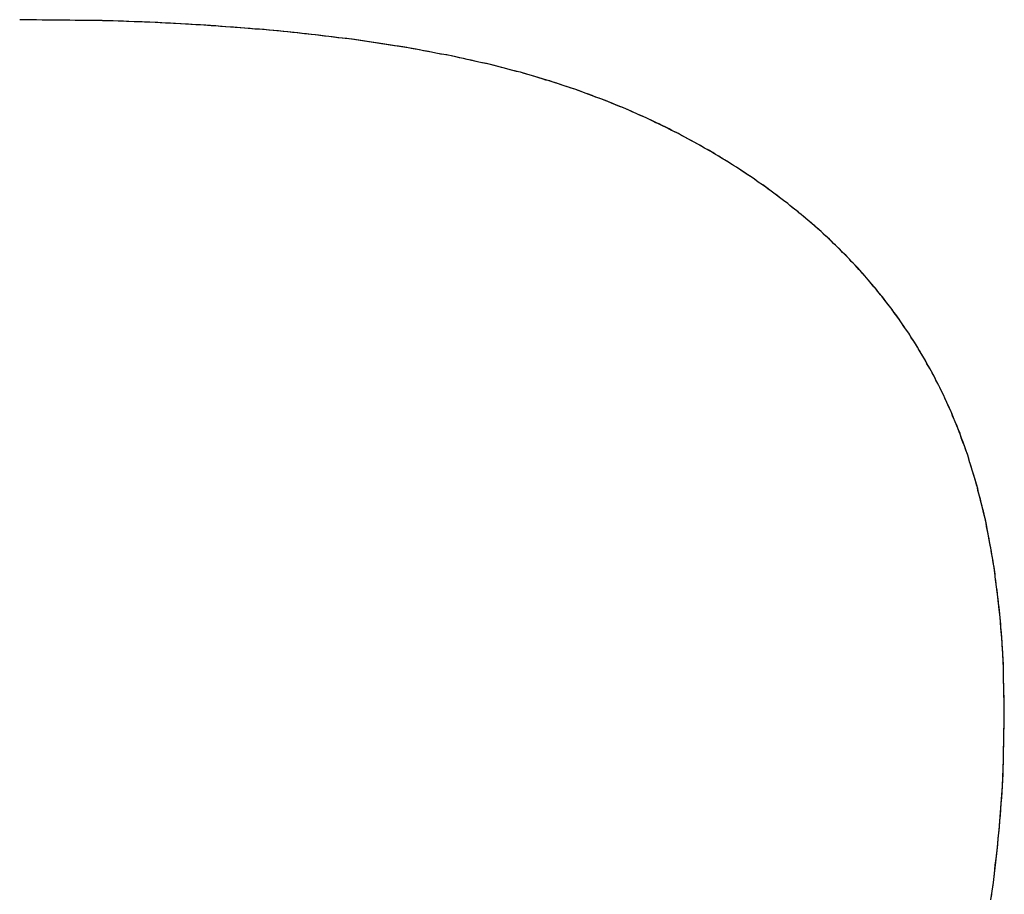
# Model space of a CAD drawing. Extents: x -3.81 to 3.81, y -1.89 to 1.9.
# Tile 39 of 149: x -2.3033 to -2.2726, y 1.4215 to 1.4487. Entities that reach past the tile are written whole.
import ezdxf

# ---------------------------------------------------------------- set-up
doc = ezdxf.new("R2010")
doc.units = 0
doc.layers.get('0').update_dxf_attribs({"linetype": 'CONTINUOUS'})

# ---------------------------------------------------------------- blocks, each defined once
blk = doc.blocks.new('*U1')
for p, q in [((-2.279341, 1.442996, 4.2099), (-2.279341, 1.442996, 4.2098)), ((-2.279341, 1.442996, 4.2099), (-2.279341, 1.442996, 4.2098)), ((-2.272591, 1.427078, 4.2099), (-2.272591, 1.427078, 4.2098)), ((-2.272591, 1.427078, 4.2099), (-2.272591, 1.427078, 4.2098))]:
    blk.add_line(p, q)
for points in [[(-2.27934, 1.443, 4.2099), (-2.27943, 1.44306, 4.2099), (-2.27951, 1.44313, 4.2099), (-2.2796, 1.44319, 4.2099), (-2.27968, 1.44326, 4.2099), (-2.27977, 1.44332, 4.2099), (-2.27986, 1.44339, 4.2099), (-2.27995, 1.44345, 4.2099), (-2.28003, 1.44352, 4.2099), (-2.28012, 1.44358, 4.2099), (-2.28021, 1.44364, 4.2099), (-2.2803, 1.4437, 4.2099), (-2.28039, 1.44377, 4.2099), (-2.28048, 1.44383, 4.2099), (-2.28057, 1.44389, 4.2099), (-2.28066, 1.44395, 4.2099), (-2.28075, 1.44401, 4.2099), (-2.28084, 1.44407, 4.2099), (-2.28094, 1.44413, 4.2099), (-2.28103, 1.44419, 4.2099), (-2.28112, 1.44425, 4.2099), (-2.28121, 1.4443, 4.2099), (-2.28131, 1.44436, 4.2099), (-2.2814, 1.44442, 4.2099), (-2.28149, 1.44448, 4.2099), (-2.28159, 1.44453, 4.2099), (-2.28168, 1.44459, 4.2099), (-2.28178, 1.44464, 4.2099), (-2.28187, 1.4447, 4.2099), (-2.28197, 1.44475, 4.2099), (-2.28206, 1.44481, 4.2099), (-2.28216, 1.44486, 4.2099), (-2.28226, 1.44491, 4.2099), (-2.28235, 1.44497, 4.2099), (-2.28245, 1.44502, 4.2099), (-2.28255, 1.44507, 4.2099), (-2.28265, 1.44512, 4.2099), (-2.28275, 1.44518, 4.2099), (-2.28285, 1.44523, 4.2099), (-2.28295, 1.44528, 4.2099), (-2.28304, 1.44533, 4.2099), (-2.28314, 1.44538, 4.2099), (-2.28325, 1.44543, 4.2099), (-2.28335, 1.44548, 4.2099), (-2.28345, 1.44552, 4.2099), (-2.28355, 1.44557, 4.2099), (-2.28365, 1.44562, 4.2099), (-2.28375, 1.44567, 4.2099), (-2.28386, 1.44571, 4.2099), (-2.28396, 1.44576, 4.2099), (-2.28406, 1.44581, 4.2099), (-2.28417, 1.44585, 4.2099), (-2.28427, 1.4459, 4.2099), (-2.28437, 1.44594, 4.2099), (-2.28448, 1.44599, 4.2099), (-2.28458, 1.44603, 4.2099), (-2.28469, 1.44607, 4.2099), (-2.28479, 1.44612, 4.2099), (-2.2849, 1.44616, 4.2099), (-2.28501, 1.4462, 4.2099), (-2.28511, 1.44624, 4.2099), (-2.28522, 1.44628, 4.2099), (-2.28533, 1.44632, 4.2099), (-2.28544, 1.44637, 4.2099), (-2.28555, 1.44641, 4.2099), (-2.28565, 1.44644, 4.2099), (-2.28576, 1.44648, 4.2099), (-2.28587, 1.44652, 4.2099), (-2.28598, 1.44656, 4.2099), (-2.28609, 1.4466, 4.2099), (-2.2862, 1.44664, 4.2099), (-2.28631, 1.44667, 4.2099), (-2.28643, 1.44671, 4.2099), (-2.28654, 1.44675, 4.2099), (-2.28665, 1.44678, 4.2099), (-2.28676, 1.44682, 4.2099), (-2.28688, 1.44685, 4.2099), (-2.28699, 1.44689, 4.2099), (-2.2871, 1.44692, 4.2099), (-2.28722, 1.44696, 4.2099), (-2.28733, 1.44699, 4.2099), (-2.28744, 1.44702, 4.2099), (-2.28756, 1.44705, 4.2099), (-2.28767, 1.44709, 4.2099), (-2.28779, 1.44712, 4.2099), (-2.28791, 1.44715, 4.2099), (-2.28802, 1.44718, 4.2099), (-2.28814, 1.44721, 4.2099), (-2.28826, 1.44724, 4.2099), (-2.28837, 1.44727, 4.2099), (-2.28849, 1.4473, 4.2099), (-2.28861, 1.44733, 4.2099), (-2.28873, 1.44736, 4.2099), (-2.28885, 1.44739, 4.2099), (-2.28897, 1.44741, 4.2099), (-2.28909, 1.44744, 4.2099), (-2.28921, 1.44747, 4.2099), (-2.28933, 1.44749, 4.2099), (-2.28945, 1.44752, 4.2099), (-2.28957, 1.44754, 4.2099), (-2.28969, 1.44757, 4.2099), (-2.28982, 1.4476, 4.2099), (-2.28994, 1.44762, 4.2099), (-2.29006, 1.44765, 4.2099), (-2.29019, 1.44767, 4.2099), (-2.29031, 1.44769, 4.2099), (-2.29044, 1.44772, 4.2099), (-2.29057, 1.44774, 4.2099), (-2.29069, 1.44776, 4.2099), (-2.29082, 1.44779, 4.2099), (-2.29095, 1.44781, 4.2099), (-2.29108, 1.44783, 4.2099), (-2.29121, 1.44786, 4.2099), (-2.29134, 1.44788, 4.2099), (-2.29147, 1.4479, 4.2099), (-2.2916, 1.44792, 4.2099), (-2.29173, 1.44794, 4.2099), (-2.29186, 1.44796, 4.2099), (-2.292, 1.44798, 4.2099), (-2.29213, 1.448, 4.2099), (-2.29226, 1.44802, 4.2099), (-2.2924, 1.44804, 4.2099), (-2.29253, 1.44806, 4.2099), (-2.29267, 1.44808, 4.2099), (-2.2928, 1.4481, 4.2099), (-2.29294, 1.44812, 4.2099), (-2.29308, 1.44814, 4.2099), (-2.29322, 1.44815, 4.2099), (-2.29336, 1.44817, 4.2099), (-2.2935, 1.44819, 4.2099), (-2.29364, 1.44821, 4.2099), (-2.29378, 1.44822, 4.2099), (-2.29392, 1.44824, 4.2099), (-2.29406, 1.44826, 4.2099), (-2.2942, 1.44827, 4.2099), (-2.29434, 1.44829, 4.2099), (-2.29449, 1.4483, 4.2099), (-2.29463, 1.44832, 4.2099), (-2.29478, 1.44833, 4.2099), (-2.29492, 1.44835, 4.2099), (-2.29507, 1.44836, 4.2099), (-2.29521, 1.44838, 4.2099), (-2.29536, 1.44839, 4.2099), (-2.29551, 1.4484, 4.2099), (-2.29566, 1.44842, 4.2099), (-2.29581, 1.44843, 4.2099), (-2.29595, 1.44844, 4.2099), (-2.2961, 1.44846, 4.2099), (-2.29626, 1.44847, 4.2099), (-2.29641, 1.44848, 4.2099), (-2.29656, 1.44849, 4.2099), (-2.29671, 1.4485, 4.2099), (-2.29686, 1.44851, 4.2099), (-2.29702, 1.44852, 4.2099), (-2.29717, 1.44854, 4.2099), (-2.29733, 1.44855, 4.2099), (-2.29748, 1.44856, 4.2099), (-2.29764, 1.44857, 4.2099), (-2.29779, 1.44857, 4.2099), (-2.29795, 1.44858, 4.2099), (-2.29811, 1.44859, 4.2099), (-2.29827, 1.4486, 4.2099), (-2.29842, 1.44861, 4.2099), (-2.29858, 1.44862, 4.2099), (-2.29874, 1.44862, 4.2099), (-2.2989, 1.44863, 4.2099), (-2.29906, 1.44864, 4.2099), (-2.29923, 1.44865, 4.2099), (-2.29939, 1.44865, 4.2099), (-2.29955, 1.44866, 4.2099), (-2.29971, 1.44866, 4.2099), (-2.29988, 1.44867, 4.2099), (-2.30004, 1.44868, 4.2099), (-2.30021, 1.44868, 4.2099), (-2.30037, 1.44869, 4.2099), (-2.30054, 1.44869, 4.2099), (-2.30071, 1.4487, 4.2099), (-2.30088, 1.4487, 4.2099), (-2.30104, 1.4487, 4.2099), (-2.30121, 1.44871, 4.2099), (-2.30138, 1.44871, 4.2099), (-2.30155, 1.44871, 4.2099), (-2.30172, 1.44872, 4.2099), (-2.30189, 1.44872, 4.2099), (-2.30206, 1.44872, 4.2099), (-2.30224, 1.44872, 4.2099), (-2.30241, 1.44872, 4.2099), (-2.30258, 1.44872, 4.2099), (-2.30276, 1.44873, 4.2099), (-2.30293, 1.44873, 4.2099), (-2.30311, 1.44873, 4.2099), (-2.30328, 1.44873, 4.2099)], [(-2.27934, 1.443, 4.2098), (-2.27947, 1.4431, 4.2098), (-2.2796, 1.44319, 4.2098), (-2.27973, 1.44329, 4.2098), (-2.27986, 1.44339, 4.2098), (-2.27999, 1.44349, 4.2098), (-2.28013, 1.44358, 4.2098), (-2.28026, 1.44367, 4.2098), (-2.28039, 1.44377, 4.2098), (-2.28053, 1.44386, 4.2098), (-2.28067, 1.44395, 4.2098), (-2.2808, 1.44404, 4.2098), (-2.28094, 1.44413, 4.2098), (-2.28108, 1.44422, 4.2098), (-2.28122, 1.44431, 4.2098), (-2.28136, 1.44439, 4.2098), (-2.2815, 1.44448, 4.2098), (-2.28164, 1.44456, 4.2098), (-2.28178, 1.44465, 4.2098), (-2.28193, 1.44473, 4.2098), (-2.28207, 1.44481, 4.2098), (-2.28222, 1.44489, 4.2098), (-2.28236, 1.44497, 4.2098), (-2.28251, 1.44505, 4.2098), (-2.28266, 1.44513, 4.2098), (-2.28281, 1.44521, 4.2098), (-2.28296, 1.44528, 4.2098), (-2.28311, 1.44536, 4.2098), (-2.28326, 1.44543, 4.2098), (-2.28341, 1.44551, 4.2098), (-2.28356, 1.44558, 4.2098), (-2.28371, 1.44565, 4.2098), (-2.28387, 1.44572, 4.2098), (-2.28402, 1.44579, 4.2098), (-2.28418, 1.44586, 4.2098), (-2.28434, 1.44593, 4.2098), (-2.28449, 1.44599, 4.2098), (-2.28465, 1.44606, 4.2098), (-2.28481, 1.44612, 4.2098), (-2.28497, 1.44619, 4.2098), (-2.28513, 1.44625, 4.2098), (-2.28529, 1.44631, 4.2098), (-2.28546, 1.44637, 4.2098), (-2.28562, 1.44643, 4.2098), (-2.28578, 1.44649, 4.2098), (-2.28595, 1.44655, 4.2098), (-2.28611, 1.44661, 4.2098), (-2.28628, 1.44666, 4.2098), (-2.28645, 1.44672, 4.2098), (-2.28662, 1.44677, 4.2098), (-2.28678, 1.44683, 4.2098), (-2.28695, 1.44688, 4.2098), (-2.28712, 1.44693, 4.2098), (-2.2873, 1.44698, 4.2098), (-2.28747, 1.44703, 4.2098), (-2.28764, 1.44708, 4.2098), (-2.28782, 1.44713, 4.2098), (-2.28799, 1.44717, 4.2098), (-2.28817, 1.44722, 4.2098), (-2.28834, 1.44726, 4.2098), (-2.28852, 1.44731, 4.2098), (-2.2887, 1.44735, 4.2098), (-2.28888, 1.44739, 4.2098), (-2.28906, 1.44743, 4.2098), (-2.28924, 1.44747, 4.2098), (-2.28942, 1.44751, 4.2098), (-2.2896, 1.44755, 4.2098), (-2.28979, 1.44759, 4.2098), (-2.28997, 1.44763, 4.2098), (-2.29016, 1.44766, 4.2098), (-2.29035, 1.4477, 4.2098), (-2.29054, 1.44774, 4.2098), (-2.29073, 1.44777, 4.2098), (-2.29092, 1.44781, 4.2098), (-2.29111, 1.44784, 4.2098), (-2.29131, 1.44787, 4.2098), (-2.29151, 1.44791, 4.2098), (-2.2917, 1.44794, 4.2098), (-2.2919, 1.44797, 4.2098), (-2.2921, 1.448, 4.2098), (-2.29231, 1.44803, 4.2098), (-2.29251, 1.44806, 4.2098), (-2.29271, 1.44809, 4.2098), (-2.29292, 1.44812, 4.2098), (-2.29313, 1.44814, 4.2098), (-2.29333, 1.44817, 4.2098), (-2.29354, 1.4482, 4.2098), (-2.29375, 1.44822, 4.2098), (-2.29397, 1.44825, 4.2098), (-2.29418, 1.44827, 4.2098), (-2.2944, 1.44829, 4.2098), (-2.29461, 1.44832, 4.2098), (-2.29483, 1.44834, 4.2098), (-2.29505, 1.44836, 4.2098), (-2.29527, 1.44838, 4.2098), (-2.29549, 1.4484, 4.2098), (-2.29571, 1.44842, 4.2098), (-2.29594, 1.44844, 4.2098), (-2.29616, 1.44846, 4.2098), (-2.29639, 1.44848, 4.2098), (-2.29662, 1.4485, 4.2098), (-2.29685, 1.44851, 4.2098), (-2.29708, 1.44853, 4.2098), (-2.29731, 1.44854, 4.2098), (-2.29754, 1.44856, 4.2098), (-2.29778, 1.44857, 4.2098), (-2.29802, 1.44859, 4.2098), (-2.29825, 1.4486, 4.2098), (-2.29849, 1.44861, 4.2098), (-2.29873, 1.44862, 4.2098), (-2.29897, 1.44864, 4.2098), (-2.29922, 1.44865, 4.2098), (-2.29946, 1.44866, 4.2098), (-2.29971, 1.44866, 4.2098), (-2.29995, 1.44867, 4.2098), (-2.3002, 1.44868, 4.2098), (-2.30045, 1.44869, 4.2098), (-2.3007, 1.44869, 4.2098), (-2.30095, 1.4487, 4.2098), (-2.30121, 1.44871, 4.2098), (-2.30146, 1.44871, 4.2098), (-2.30172, 1.44872, 4.2098), (-2.30197, 1.44872, 4.2098), (-2.30223, 1.44872, 4.2098), (-2.30249, 1.44872, 4.2098), (-2.30276, 1.44873, 4.2098), (-2.30302, 1.44873, 4.2098), (-2.30328, 1.44873, 4.2098)], [(-2.27934, 1.443, 4.2098), (-2.27947, 1.4431, 4.2098), (-2.2796, 1.44319, 4.2098), (-2.27973, 1.44329, 4.2098), (-2.27986, 1.44339, 4.2098), (-2.27999, 1.44349, 4.2098), (-2.28013, 1.44358, 4.2098), (-2.28026, 1.44367, 4.2098), (-2.28039, 1.44377, 4.2098), (-2.28053, 1.44386, 4.2098), (-2.28067, 1.44395, 4.2098), (-2.2808, 1.44404, 4.2098), (-2.28094, 1.44413, 4.2098), (-2.28108, 1.44422, 4.2098), (-2.28122, 1.44431, 4.2098), (-2.28136, 1.44439, 4.2098), (-2.2815, 1.44448, 4.2098), (-2.28164, 1.44456, 4.2098), (-2.28178, 1.44465, 4.2098), (-2.28193, 1.44473, 4.2098), (-2.28207, 1.44481, 4.2098), (-2.28222, 1.44489, 4.2098), (-2.28236, 1.44497, 4.2098), (-2.28251, 1.44505, 4.2098), (-2.28266, 1.44513, 4.2098), (-2.28281, 1.44521, 4.2098), (-2.28296, 1.44528, 4.2098), (-2.28311, 1.44536, 4.2098), (-2.28326, 1.44543, 4.2098), (-2.28341, 1.44551, 4.2098), (-2.28356, 1.44558, 4.2098), (-2.28371, 1.44565, 4.2098), (-2.28387, 1.44572, 4.2098), (-2.28402, 1.44579, 4.2098), (-2.28418, 1.44586, 4.2098), (-2.28434, 1.44593, 4.2098), (-2.28449, 1.44599, 4.2098), (-2.28465, 1.44606, 4.2098), (-2.28481, 1.44612, 4.2098), (-2.28497, 1.44619, 4.2098), (-2.28513, 1.44625, 4.2098), (-2.28529, 1.44631, 4.2098), (-2.28546, 1.44637, 4.2098), (-2.28562, 1.44643, 4.2098), (-2.28578, 1.44649, 4.2098), (-2.28595, 1.44655, 4.2098), (-2.28611, 1.44661, 4.2098), (-2.28628, 1.44666, 4.2098), (-2.28645, 1.44672, 4.2098), (-2.28662, 1.44677, 4.2098), (-2.28678, 1.44683, 4.2098), (-2.28695, 1.44688, 4.2098), (-2.28712, 1.44693, 4.2098), (-2.2873, 1.44698, 4.2098), (-2.28747, 1.44703, 4.2098), (-2.28764, 1.44708, 4.2098), (-2.28782, 1.44713, 4.2098), (-2.28799, 1.44717, 4.2098), (-2.28817, 1.44722, 4.2098), (-2.28834, 1.44726, 4.2098), (-2.28852, 1.44731, 4.2098), (-2.2887, 1.44735, 4.2098), (-2.28888, 1.44739, 4.2098), (-2.28906, 1.44743, 4.2098), (-2.28924, 1.44747, 4.2098), (-2.28942, 1.44751, 4.2098), (-2.2896, 1.44755, 4.2098), (-2.28979, 1.44759, 4.2098), (-2.28997, 1.44763, 4.2098), (-2.29016, 1.44766, 4.2098), (-2.29035, 1.4477, 4.2098), (-2.29054, 1.44774, 4.2098), (-2.29073, 1.44777, 4.2098), (-2.29092, 1.44781, 4.2098), (-2.29111, 1.44784, 4.2098), (-2.29131, 1.44787, 4.2098), (-2.29151, 1.44791, 4.2098), (-2.2917, 1.44794, 4.2098), (-2.2919, 1.44797, 4.2098), (-2.2921, 1.448, 4.2098), (-2.29231, 1.44803, 4.2098), (-2.29251, 1.44806, 4.2098), (-2.29271, 1.44809, 4.2098), (-2.29292, 1.44812, 4.2098), (-2.29313, 1.44814, 4.2098), (-2.29333, 1.44817, 4.2098), (-2.29354, 1.4482, 4.2098), (-2.29375, 1.44822, 4.2098), (-2.29397, 1.44825, 4.2098), (-2.29418, 1.44827, 4.2098), (-2.2944, 1.44829, 4.2098), (-2.29461, 1.44832, 4.2098), (-2.29483, 1.44834, 4.2098), (-2.29505, 1.44836, 4.2098), (-2.29527, 1.44838, 4.2098), (-2.29549, 1.4484, 4.2098), (-2.29571, 1.44842, 4.2098), (-2.29594, 1.44844, 4.2098), (-2.29616, 1.44846, 4.2098), (-2.29639, 1.44848, 4.2098), (-2.29662, 1.4485, 4.2098), (-2.29685, 1.44851, 4.2098), (-2.29708, 1.44853, 4.2098), (-2.29731, 1.44854, 4.2098), (-2.29754, 1.44856, 4.2098), (-2.29778, 1.44857, 4.2098), (-2.29802, 1.44859, 4.2098), (-2.29825, 1.4486, 4.2098), (-2.29849, 1.44861, 4.2098), (-2.29873, 1.44862, 4.2098), (-2.29897, 1.44864, 4.2098), (-2.29922, 1.44865, 4.2098), (-2.29946, 1.44866, 4.2098), (-2.29971, 1.44866, 4.2098), (-2.29995, 1.44867, 4.2098), (-2.3002, 1.44868, 4.2098), (-2.30045, 1.44869, 4.2098), (-2.3007, 1.44869, 4.2098), (-2.30095, 1.4487, 4.2098), (-2.30121, 1.44871, 4.2098), (-2.30146, 1.44871, 4.2098), (-2.30172, 1.44872, 4.2098), (-2.30197, 1.44872, 4.2098), (-2.30223, 1.44872, 4.2098), (-2.30249, 1.44872, 4.2098), (-2.30276, 1.44873, 4.2098), (-2.30302, 1.44873, 4.2098), (-2.30328, 1.44873, 4.2098)], [(-2.27934, 1.443, 4.2099), (-2.27943, 1.44306, 4.2099), (-2.27951, 1.44313, 4.2099), (-2.2796, 1.44319, 4.2099), (-2.27968, 1.44326, 4.2099), (-2.27977, 1.44332, 4.2099), (-2.27986, 1.44339, 4.2099), (-2.27995, 1.44345, 4.2099), (-2.28003, 1.44352, 4.2099), (-2.28012, 1.44358, 4.2099), (-2.28021, 1.44364, 4.2099), (-2.2803, 1.4437, 4.2099), (-2.28039, 1.44377, 4.2099), (-2.28048, 1.44383, 4.2099), (-2.28057, 1.44389, 4.2099), (-2.28066, 1.44395, 4.2099), (-2.28075, 1.44401, 4.2099), (-2.28084, 1.44407, 4.2099), (-2.28094, 1.44413, 4.2099), (-2.28103, 1.44419, 4.2099), (-2.28112, 1.44425, 4.2099), (-2.28121, 1.4443, 4.2099), (-2.28131, 1.44436, 4.2099), (-2.2814, 1.44442, 4.2099), (-2.28149, 1.44448, 4.2099), (-2.28159, 1.44453, 4.2099), (-2.28168, 1.44459, 4.2099), (-2.28178, 1.44464, 4.2099), (-2.28187, 1.4447, 4.2099), (-2.28197, 1.44475, 4.2099), (-2.28206, 1.44481, 4.2099), (-2.28216, 1.44486, 4.2099), (-2.28226, 1.44491, 4.2099), (-2.28235, 1.44497, 4.2099), (-2.28245, 1.44502, 4.2099), (-2.28255, 1.44507, 4.2099), (-2.28265, 1.44512, 4.2099), (-2.28275, 1.44518, 4.2099), (-2.28285, 1.44523, 4.2099), (-2.28295, 1.44528, 4.2099), (-2.28304, 1.44533, 4.2099), (-2.28314, 1.44538, 4.2099), (-2.28325, 1.44543, 4.2099), (-2.28335, 1.44548, 4.2099), (-2.28345, 1.44552, 4.2099), (-2.28355, 1.44557, 4.2099), (-2.28365, 1.44562, 4.2099), (-2.28375, 1.44567, 4.2099), (-2.28386, 1.44571, 4.2099), (-2.28396, 1.44576, 4.2099), (-2.28406, 1.44581, 4.2099), (-2.28417, 1.44585, 4.2099), (-2.28427, 1.4459, 4.2099), (-2.28437, 1.44594, 4.2099), (-2.28448, 1.44599, 4.2099), (-2.28458, 1.44603, 4.2099), (-2.28469, 1.44607, 4.2099), (-2.28479, 1.44612, 4.2099), (-2.2849, 1.44616, 4.2099), (-2.28501, 1.4462, 4.2099), (-2.28511, 1.44624, 4.2099), (-2.28522, 1.44628, 4.2099), (-2.28533, 1.44632, 4.2099), (-2.28544, 1.44637, 4.2099), (-2.28555, 1.44641, 4.2099), (-2.28565, 1.44644, 4.2099), (-2.28576, 1.44648, 4.2099), (-2.28587, 1.44652, 4.2099), (-2.28598, 1.44656, 4.2099), (-2.28609, 1.4466, 4.2099), (-2.2862, 1.44664, 4.2099), (-2.28631, 1.44667, 4.2099), (-2.28643, 1.44671, 4.2099), (-2.28654, 1.44675, 4.2099), (-2.28665, 1.44678, 4.2099), (-2.28676, 1.44682, 4.2099), (-2.28688, 1.44685, 4.2099), (-2.28699, 1.44689, 4.2099), (-2.2871, 1.44692, 4.2099), (-2.28722, 1.44696, 4.2099), (-2.28733, 1.44699, 4.2099), (-2.28744, 1.44702, 4.2099), (-2.28756, 1.44705, 4.2099), (-2.28767, 1.44709, 4.2099), (-2.28779, 1.44712, 4.2099), (-2.28791, 1.44715, 4.2099), (-2.28802, 1.44718, 4.2099), (-2.28814, 1.44721, 4.2099), (-2.28826, 1.44724, 4.2099), (-2.28837, 1.44727, 4.2099), (-2.28849, 1.4473, 4.2099), (-2.28861, 1.44733, 4.2099), (-2.28873, 1.44736, 4.2099), (-2.28885, 1.44739, 4.2099), (-2.28897, 1.44741, 4.2099), (-2.28909, 1.44744, 4.2099), (-2.28921, 1.44747, 4.2099), (-2.28933, 1.44749, 4.2099), (-2.28945, 1.44752, 4.2099), (-2.28957, 1.44754, 4.2099), (-2.28969, 1.44757, 4.2099), (-2.28982, 1.4476, 4.2099), (-2.28994, 1.44762, 4.2099), (-2.29006, 1.44765, 4.2099), (-2.29019, 1.44767, 4.2099), (-2.29031, 1.44769, 4.2099), (-2.29044, 1.44772, 4.2099), (-2.29057, 1.44774, 4.2099), (-2.29069, 1.44776, 4.2099), (-2.29082, 1.44779, 4.2099), (-2.29095, 1.44781, 4.2099), (-2.29108, 1.44783, 4.2099), (-2.29121, 1.44786, 4.2099), (-2.29134, 1.44788, 4.2099), (-2.29147, 1.4479, 4.2099), (-2.2916, 1.44792, 4.2099), (-2.29173, 1.44794, 4.2099), (-2.29186, 1.44796, 4.2099), (-2.292, 1.44798, 4.2099), (-2.29213, 1.448, 4.2099), (-2.29226, 1.44802, 4.2099), (-2.2924, 1.44804, 4.2099), (-2.29253, 1.44806, 4.2099), (-2.29267, 1.44808, 4.2099), (-2.2928, 1.4481, 4.2099), (-2.29294, 1.44812, 4.2099), (-2.29308, 1.44814, 4.2099), (-2.29322, 1.44815, 4.2099), (-2.29336, 1.44817, 4.2099), (-2.2935, 1.44819, 4.2099), (-2.29364, 1.44821, 4.2099), (-2.29378, 1.44822, 4.2099), (-2.29392, 1.44824, 4.2099), (-2.29406, 1.44826, 4.2099), (-2.2942, 1.44827, 4.2099), (-2.29434, 1.44829, 4.2099), (-2.29449, 1.4483, 4.2099), (-2.29463, 1.44832, 4.2099), (-2.29478, 1.44833, 4.2099), (-2.29492, 1.44835, 4.2099), (-2.29507, 1.44836, 4.2099), (-2.29521, 1.44838, 4.2099), (-2.29536, 1.44839, 4.2099), (-2.29551, 1.4484, 4.2099), (-2.29566, 1.44842, 4.2099), (-2.29581, 1.44843, 4.2099), (-2.29595, 1.44844, 4.2099), (-2.2961, 1.44846, 4.2099), (-2.29626, 1.44847, 4.2099), (-2.29641, 1.44848, 4.2099), (-2.29656, 1.44849, 4.2099), (-2.29671, 1.4485, 4.2099), (-2.29686, 1.44851, 4.2099), (-2.29702, 1.44852, 4.2099), (-2.29717, 1.44854, 4.2099), (-2.29733, 1.44855, 4.2099), (-2.29748, 1.44856, 4.2099), (-2.29764, 1.44857, 4.2099), (-2.29779, 1.44857, 4.2099), (-2.29795, 1.44858, 4.2099), (-2.29811, 1.44859, 4.2099), (-2.29827, 1.4486, 4.2099), (-2.29842, 1.44861, 4.2099), (-2.29858, 1.44862, 4.2099), (-2.29874, 1.44862, 4.2099), (-2.2989, 1.44863, 4.2099), (-2.29906, 1.44864, 4.2099), (-2.29923, 1.44865, 4.2099), (-2.29939, 1.44865, 4.2099), (-2.29955, 1.44866, 4.2099), (-2.29971, 1.44866, 4.2099), (-2.29988, 1.44867, 4.2099), (-2.30004, 1.44868, 4.2099), (-2.30021, 1.44868, 4.2099), (-2.30037, 1.44869, 4.2099), (-2.30054, 1.44869, 4.2099), (-2.30071, 1.4487, 4.2099), (-2.30088, 1.4487, 4.2099), (-2.30104, 1.4487, 4.2099), (-2.30121, 1.44871, 4.2099), (-2.30138, 1.44871, 4.2099), (-2.30155, 1.44871, 4.2099), (-2.30172, 1.44872, 4.2099), (-2.30189, 1.44872, 4.2099), (-2.30206, 1.44872, 4.2099), (-2.30224, 1.44872, 4.2099), (-2.30241, 1.44872, 4.2099), (-2.30258, 1.44872, 4.2099), (-2.30276, 1.44873, 4.2099), (-2.30293, 1.44873, 4.2099), (-2.30311, 1.44873, 4.2099), (-2.30328, 1.44873, 4.2099)], [(-2.27259, 1.42708, 4.2099), (-2.27259, 1.42719, 4.2099), (-2.27259, 1.42731, 4.2099), (-2.27259, 1.42743, 4.2099), (-2.27259, 1.42754, 4.2099), (-2.2726, 1.42766, 4.2099), (-2.2726, 1.42777, 4.2099), (-2.2726, 1.42789, 4.2099), (-2.2726, 1.428, 4.2099), (-2.27261, 1.42812, 4.2099), (-2.27261, 1.42823, 4.2099), (-2.27261, 1.42834, 4.2099), (-2.27262, 1.42846, 4.2099), (-2.27262, 1.42857, 4.2099), (-2.27263, 1.42868, 4.2099), (-2.27263, 1.42879, 4.2099), (-2.27264, 1.42891, 4.2099), (-2.27264, 1.42902, 4.2099), (-2.27265, 1.42913, 4.2099), (-2.27266, 1.42924, 4.2099), (-2.27266, 1.42935, 4.2099), (-2.27267, 1.42946, 4.2099), (-2.27268, 1.42956, 4.2099), (-2.27269, 1.42967, 4.2099), (-2.2727, 1.42978, 4.2099), (-2.2727, 1.42989, 4.2099), (-2.27271, 1.43, 4.2099), (-2.27272, 1.4301, 4.2099), (-2.27273, 1.43021, 4.2099), (-2.27274, 1.43032, 4.2099), (-2.27275, 1.43042, 4.2099), (-2.27277, 1.43053, 4.2099), (-2.27278, 1.43063, 4.2099), (-2.27279, 1.43074, 4.2099), (-2.2728, 1.43084, 4.2099), (-2.27281, 1.43095, 4.2099), (-2.27283, 1.43105, 4.2099), (-2.27284, 1.43115, 4.2099), (-2.27285, 1.43125, 4.2099), (-2.27287, 1.43136, 4.2099), (-2.27288, 1.43146, 4.2099), (-2.2729, 1.43156, 4.2099), (-2.27291, 1.43166, 4.2099), (-2.27293, 1.43176, 4.2099), (-2.27294, 1.43186, 4.2099), (-2.27296, 1.43196, 4.2099), (-2.27298, 1.43206, 4.2099), (-2.27299, 1.43216, 4.2099), (-2.27301, 1.43226, 4.2099), (-2.27303, 1.43236, 4.2099), (-2.27305, 1.43246, 4.2099), (-2.27306, 1.43255, 4.2099), (-2.27308, 1.43265, 4.2099), (-2.2731, 1.43275, 4.2099), (-2.27312, 1.43284, 4.2099), (-2.27314, 1.43294, 4.2099), (-2.27316, 1.43304, 4.2099), (-2.27318, 1.43313, 4.2099), (-2.2732, 1.43323, 4.2099), (-2.27322, 1.43332, 4.2099), (-2.27324, 1.43341, 4.2099), (-2.27327, 1.43351, 4.2099), (-2.27329, 1.4336, 4.2099), (-2.27331, 1.43369, 4.2099), (-2.27333, 1.43379, 4.2099), (-2.27336, 1.43388, 4.2099), (-2.27338, 1.43397, 4.2099), (-2.27341, 1.43406, 4.2099), (-2.27343, 1.43415, 4.2099), (-2.27346, 1.43424, 4.2099), (-2.27348, 1.43433, 4.2099), (-2.27351, 1.43442, 4.2099), (-2.27353, 1.43451, 4.2099), (-2.27356, 1.4346, 4.2099), (-2.27359, 1.43469, 4.2099), (-2.27361, 1.43478, 4.2099), (-2.27364, 1.43487, 4.2099), (-2.27367, 1.43495, 4.2099), (-2.2737, 1.43504, 4.2099), (-2.27372, 1.43513, 4.2099), (-2.27375, 1.43521, 4.2099), (-2.27378, 1.4353, 4.2099), (-2.27381, 1.43539, 4.2099), (-2.27384, 1.43547, 4.2099), (-2.27387, 1.43556, 4.2099), (-2.2739, 1.43564, 4.2099), (-2.27393, 1.43572, 4.2099), (-2.27397, 1.43581, 4.2099), (-2.274, 1.43589, 4.2099), (-2.27403, 1.43597, 4.2099), (-2.27406, 1.43606, 4.2099), (-2.27409, 1.43614, 4.2099), (-2.27413, 1.43622, 4.2099), (-2.27416, 1.4363, 4.2099), (-2.2742, 1.43638, 4.2099), (-2.27423, 1.43646, 4.2099), (-2.27426, 1.43654, 4.2099), (-2.2743, 1.43662, 4.2099), (-2.27433, 1.4367, 4.2099), (-2.27437, 1.43678, 4.2099), (-2.27441, 1.43686, 4.2099), (-2.27444, 1.43694, 4.2099), (-2.27448, 1.43702, 4.2099), (-2.27452, 1.43709, 4.2099), (-2.27456, 1.43717, 4.2099), (-2.27459, 1.43725, 4.2099), (-2.27463, 1.43733, 4.2099), (-2.27467, 1.4374, 4.2099), (-2.27471, 1.43748, 4.2099), (-2.27475, 1.43756, 4.2099), (-2.27479, 1.43763, 4.2099), (-2.27483, 1.43771, 4.2099), (-2.27487, 1.43779, 4.2099), (-2.27491, 1.43786, 4.2099), (-2.27496, 1.43794, 4.2099), (-2.275, 1.43801, 4.2099), (-2.27504, 1.43809, 4.2099), (-2.27508, 1.43816, 4.2099), (-2.27513, 1.43824, 4.2099), (-2.27517, 1.43831, 4.2099), (-2.27521, 1.43839, 4.2099), (-2.27526, 1.43846, 4.2099), (-2.2753, 1.43853, 4.2099), (-2.27535, 1.43861, 4.2099), (-2.27539, 1.43868, 4.2099), (-2.27544, 1.43875, 4.2099), (-2.27549, 1.43882, 4.2099), (-2.27553, 1.4389, 4.2099), (-2.27558, 1.43897, 4.2099), (-2.27563, 1.43904, 4.2099), (-2.27568, 1.43911, 4.2099), (-2.27572, 1.43918, 4.2099), (-2.27577, 1.43925, 4.2099), (-2.27582, 1.43932, 4.2099), (-2.27587, 1.4394, 4.2099), (-2.27592, 1.43947, 4.2099), (-2.27597, 1.43954, 4.2099), (-2.27602, 1.43961, 4.2099), (-2.27607, 1.43967, 4.2099), (-2.27612, 1.43974, 4.2099), (-2.27618, 1.43981, 4.2099), (-2.27623, 1.43988, 4.2099), (-2.27628, 1.43995, 4.2099), (-2.27633, 1.44002, 4.2099), (-2.27639, 1.44009, 4.2099), (-2.27644, 1.44015, 4.2099), (-2.2765, 1.44022, 4.2099), (-2.27655, 1.44029, 4.2099), (-2.27661, 1.44036, 4.2099), (-2.27666, 1.44042, 4.2099), (-2.27672, 1.44049, 4.2099), (-2.27677, 1.44055, 4.2099), (-2.27683, 1.44062, 4.2099), (-2.27689, 1.44069, 4.2099), (-2.27694, 1.44075, 4.2099), (-2.277, 1.44082, 4.2099), (-2.27706, 1.44088, 4.2099), (-2.27712, 1.44095, 4.2099), (-2.27718, 1.44101, 4.2099), (-2.27724, 1.44108, 4.2099), (-2.2773, 1.44114, 4.2099), (-2.27736, 1.4412, 4.2099), (-2.27742, 1.44127, 4.2099), (-2.27748, 1.44133, 4.2099), (-2.27754, 1.44139, 4.2099), (-2.2776, 1.44145, 4.2099), (-2.27766, 1.44152, 4.2099), (-2.27773, 1.44158, 4.2099), (-2.27779, 1.44164, 4.2099), (-2.27785, 1.4417, 4.2099), (-2.27791, 1.44176, 4.2099), (-2.27798, 1.44183, 4.2099), (-2.27804, 1.44189, 4.2099), (-2.27811, 1.44195, 4.2099), (-2.27817, 1.44201, 4.2099), (-2.27824, 1.44207, 4.2099), (-2.2783, 1.44213, 4.2099), (-2.27837, 1.44219, 4.2099), (-2.27844, 1.44225, 4.2099), (-2.2785, 1.44231, 4.2099), (-2.27857, 1.44236, 4.2099), (-2.27864, 1.44242, 4.2099), (-2.27871, 1.44248, 4.2099), (-2.27878, 1.44254, 4.2099), (-2.27885, 1.4426, 4.2099), (-2.27892, 1.44266, 4.2099), (-2.27899, 1.44271, 4.2099), (-2.27906, 1.44277, 4.2099), (-2.27913, 1.44283, 4.2099), (-2.2792, 1.44288, 4.2099), (-2.27927, 1.44294, 4.2099), (-2.27934, 1.443, 4.2099)], [(-2.27259, 1.42708, 4.2098), (-2.27259, 1.42725, 4.2098), (-2.27259, 1.42743, 4.2098), (-2.27259, 1.4276, 4.2098), (-2.2726, 1.42778, 4.2098), (-2.2726, 1.42795, 4.2098), (-2.27261, 1.42812, 4.2098), (-2.27261, 1.42829, 4.2098), (-2.27262, 1.42846, 4.2098), (-2.27262, 1.42863, 4.2098), (-2.27263, 1.4288, 4.2098), (-2.27264, 1.42897, 4.2098), (-2.27265, 1.42913, 4.2098), (-2.27266, 1.4293, 4.2098), (-2.27267, 1.42946, 4.2098), (-2.27268, 1.42963, 4.2098), (-2.2727, 1.42979, 4.2098), (-2.27271, 1.42995, 4.2098), (-2.27272, 1.43011, 4.2098), (-2.27274, 1.43027, 4.2098), (-2.27276, 1.43043, 4.2098), (-2.27277, 1.43059, 4.2098), (-2.27279, 1.43075, 4.2098), (-2.27281, 1.4309, 4.2098), (-2.27283, 1.43106, 4.2098), (-2.27285, 1.43121, 4.2098), (-2.27287, 1.43137, 4.2098), (-2.27289, 1.43152, 4.2098), (-2.27291, 1.43167, 4.2098), (-2.27294, 1.43182, 4.2098), (-2.27296, 1.43197, 4.2098), (-2.27299, 1.43212, 4.2098), (-2.27301, 1.43227, 4.2098), (-2.27304, 1.43242, 4.2098), (-2.27307, 1.43257, 4.2098), (-2.27309, 1.43271, 4.2098), (-2.27312, 1.43286, 4.2098), (-2.27315, 1.433, 4.2098), (-2.27318, 1.43315, 4.2098), (-2.27322, 1.43329, 4.2098), (-2.27325, 1.43343, 4.2098), (-2.27328, 1.43357, 4.2098), (-2.27332, 1.43371, 4.2098), (-2.27335, 1.43385, 4.2098), (-2.27339, 1.43399, 4.2098), (-2.27342, 1.43412, 4.2098), (-2.27346, 1.43426, 4.2098), (-2.2735, 1.4344, 4.2098), (-2.27354, 1.43453, 4.2098), (-2.27358, 1.43466, 4.2098), (-2.27362, 1.4348, 4.2098), (-2.27366, 1.43493, 4.2098), (-2.2737, 1.43506, 4.2098), (-2.27374, 1.43519, 4.2098), (-2.27379, 1.43532, 4.2098), (-2.27383, 1.43545, 4.2098), (-2.27388, 1.43557, 4.2098), (-2.27393, 1.4357, 4.2098), (-2.27397, 1.43583, 4.2098), (-2.27402, 1.43595, 4.2098), (-2.27407, 1.43607, 4.2098), (-2.27412, 1.4362, 4.2098), (-2.27417, 1.43632, 4.2098), (-2.27422, 1.43644, 4.2098), (-2.27427, 1.43656, 4.2098), (-2.27433, 1.43668, 4.2098), (-2.27438, 1.4368, 4.2098), (-2.27443, 1.43692, 4.2098), (-2.27449, 1.43704, 4.2098), (-2.27455, 1.43715, 4.2098), (-2.2746, 1.43727, 4.2098), (-2.27466, 1.43739, 4.2098), (-2.27472, 1.4375, 4.2098), (-2.27478, 1.43762, 4.2098), (-2.27484, 1.43773, 4.2098), (-2.2749, 1.43785, 4.2098), (-2.27497, 1.43796, 4.2098), (-2.27503, 1.43807, 4.2098), (-2.2751, 1.43819, 4.2098), (-2.27516, 1.4383, 4.2098), (-2.27523, 1.43841, 4.2098), (-2.27529, 1.43852, 4.2098), (-2.27536, 1.43863, 4.2098), (-2.27543, 1.43874, 4.2098), (-2.2755, 1.43885, 4.2098), (-2.27557, 1.43896, 4.2098), (-2.27564, 1.43906, 4.2098), (-2.27572, 1.43917, 4.2098), (-2.27579, 1.43928, 4.2098), (-2.27586, 1.43938, 4.2098), (-2.27594, 1.43949, 4.2098), (-2.27602, 1.4396, 4.2098), (-2.27609, 1.4397, 4.2098), (-2.27617, 1.4398, 4.2098), (-2.27625, 1.43991, 4.2098), (-2.27633, 1.44001, 4.2098), (-2.27641, 1.44011, 4.2098), (-2.27649, 1.44021, 4.2098), (-2.27657, 1.44031, 4.2098), (-2.27666, 1.44041, 4.2098), (-2.27674, 1.44051, 4.2098), (-2.27682, 1.44061, 4.2098), (-2.27691, 1.44071, 4.2098), (-2.277, 1.44081, 4.2098), (-2.27708, 1.44091, 4.2098), (-2.27717, 1.44101, 4.2098), (-2.27726, 1.4411, 4.2098), (-2.27735, 1.4412, 4.2098), (-2.27744, 1.44129, 4.2098), (-2.27753, 1.44139, 4.2098), (-2.27763, 1.44148, 4.2098), (-2.27772, 1.44158, 4.2098), (-2.27782, 1.44167, 4.2098), (-2.27791, 1.44176, 4.2098), (-2.27801, 1.44185, 4.2098), (-2.2781, 1.44194, 4.2098), (-2.2782, 1.44203, 4.2098), (-2.2783, 1.44213, 4.2098), (-2.2784, 1.44221, 4.2098), (-2.2785, 1.4423, 4.2098), (-2.2786, 1.44239, 4.2098), (-2.27871, 1.44248, 4.2098), (-2.27881, 1.44257, 4.2098), (-2.27891, 1.44265, 4.2098), (-2.27902, 1.44274, 4.2098), (-2.27913, 1.44283, 4.2098), (-2.27923, 1.44291, 4.2098), (-2.27934, 1.443, 4.2098)], [(-2.27259, 1.42708, 4.2098), (-2.27259, 1.42725, 4.2098), (-2.27259, 1.42743, 4.2098), (-2.27259, 1.4276, 4.2098), (-2.2726, 1.42778, 4.2098), (-2.2726, 1.42795, 4.2098), (-2.27261, 1.42812, 4.2098), (-2.27261, 1.42829, 4.2098), (-2.27262, 1.42846, 4.2098), (-2.27262, 1.42863, 4.2098), (-2.27263, 1.4288, 4.2098), (-2.27264, 1.42897, 4.2098), (-2.27265, 1.42913, 4.2098), (-2.27266, 1.4293, 4.2098), (-2.27267, 1.42946, 4.2098), (-2.27268, 1.42963, 4.2098), (-2.2727, 1.42979, 4.2098), (-2.27271, 1.42995, 4.2098), (-2.27272, 1.43011, 4.2098), (-2.27274, 1.43027, 4.2098), (-2.27276, 1.43043, 4.2098), (-2.27277, 1.43059, 4.2098), (-2.27279, 1.43075, 4.2098), (-2.27281, 1.4309, 4.2098), (-2.27283, 1.43106, 4.2098), (-2.27285, 1.43121, 4.2098), (-2.27287, 1.43137, 4.2098), (-2.27289, 1.43152, 4.2098), (-2.27291, 1.43167, 4.2098), (-2.27294, 1.43182, 4.2098), (-2.27296, 1.43197, 4.2098), (-2.27299, 1.43212, 4.2098), (-2.27301, 1.43227, 4.2098), (-2.27304, 1.43242, 4.2098), (-2.27307, 1.43257, 4.2098), (-2.27309, 1.43271, 4.2098), (-2.27312, 1.43286, 4.2098), (-2.27315, 1.433, 4.2098), (-2.27318, 1.43315, 4.2098), (-2.27322, 1.43329, 4.2098), (-2.27325, 1.43343, 4.2098), (-2.27328, 1.43357, 4.2098), (-2.27332, 1.43371, 4.2098), (-2.27335, 1.43385, 4.2098), (-2.27339, 1.43399, 4.2098), (-2.27342, 1.43412, 4.2098), (-2.27346, 1.43426, 4.2098), (-2.2735, 1.4344, 4.2098), (-2.27354, 1.43453, 4.2098), (-2.27358, 1.43466, 4.2098), (-2.27362, 1.4348, 4.2098), (-2.27366, 1.43493, 4.2098), (-2.2737, 1.43506, 4.2098), (-2.27374, 1.43519, 4.2098), (-2.27379, 1.43532, 4.2098), (-2.27383, 1.43545, 4.2098), (-2.27388, 1.43557, 4.2098), (-2.27393, 1.4357, 4.2098), (-2.27397, 1.43583, 4.2098), (-2.27402, 1.43595, 4.2098), (-2.27407, 1.43607, 4.2098), (-2.27412, 1.4362, 4.2098), (-2.27417, 1.43632, 4.2098), (-2.27422, 1.43644, 4.2098), (-2.27427, 1.43656, 4.2098), (-2.27433, 1.43668, 4.2098), (-2.27438, 1.4368, 4.2098), (-2.27443, 1.43692, 4.2098), (-2.27449, 1.43704, 4.2098), (-2.27455, 1.43715, 4.2098), (-2.2746, 1.43727, 4.2098), (-2.27466, 1.43739, 4.2098), (-2.27472, 1.4375, 4.2098), (-2.27478, 1.43762, 4.2098), (-2.27484, 1.43773, 4.2098), (-2.2749, 1.43785, 4.2098), (-2.27497, 1.43796, 4.2098), (-2.27503, 1.43807, 4.2098), (-2.2751, 1.43819, 4.2098), (-2.27516, 1.4383, 4.2098), (-2.27523, 1.43841, 4.2098), (-2.27529, 1.43852, 4.2098), (-2.27536, 1.43863, 4.2098), (-2.27543, 1.43874, 4.2098), (-2.2755, 1.43885, 4.2098), (-2.27557, 1.43896, 4.2098), (-2.27564, 1.43906, 4.2098), (-2.27572, 1.43917, 4.2098), (-2.27579, 1.43928, 4.2098), (-2.27586, 1.43938, 4.2098), (-2.27594, 1.43949, 4.2098), (-2.27602, 1.4396, 4.2098), (-2.27609, 1.4397, 4.2098), (-2.27617, 1.4398, 4.2098), (-2.27625, 1.43991, 4.2098), (-2.27633, 1.44001, 4.2098), (-2.27641, 1.44011, 4.2098), (-2.27649, 1.44021, 4.2098), (-2.27657, 1.44031, 4.2098), (-2.27666, 1.44041, 4.2098), (-2.27674, 1.44051, 4.2098), (-2.27682, 1.44061, 4.2098), (-2.27691, 1.44071, 4.2098), (-2.277, 1.44081, 4.2098), (-2.27708, 1.44091, 4.2098), (-2.27717, 1.44101, 4.2098), (-2.27726, 1.4411, 4.2098), (-2.27735, 1.4412, 4.2098), (-2.27744, 1.44129, 4.2098), (-2.27753, 1.44139, 4.2098), (-2.27763, 1.44148, 4.2098), (-2.27772, 1.44158, 4.2098), (-2.27782, 1.44167, 4.2098), (-2.27791, 1.44176, 4.2098), (-2.27801, 1.44185, 4.2098), (-2.2781, 1.44194, 4.2098), (-2.2782, 1.44203, 4.2098), (-2.2783, 1.44213, 4.2098), (-2.2784, 1.44221, 4.2098), (-2.2785, 1.4423, 4.2098), (-2.2786, 1.44239, 4.2098), (-2.27871, 1.44248, 4.2098), (-2.27881, 1.44257, 4.2098), (-2.27891, 1.44265, 4.2098), (-2.27902, 1.44274, 4.2098), (-2.27913, 1.44283, 4.2098), (-2.27923, 1.44291, 4.2098), (-2.27934, 1.443, 4.2098)], [(-2.27259, 1.42708, 4.2099), (-2.27259, 1.42719, 4.2099), (-2.27259, 1.42731, 4.2099), (-2.27259, 1.42743, 4.2099), (-2.27259, 1.42754, 4.2099), (-2.2726, 1.42766, 4.2099), (-2.2726, 1.42777, 4.2099), (-2.2726, 1.42789, 4.2099), (-2.2726, 1.428, 4.2099), (-2.27261, 1.42812, 4.2099), (-2.27261, 1.42823, 4.2099), (-2.27261, 1.42834, 4.2099), (-2.27262, 1.42846, 4.2099), (-2.27262, 1.42857, 4.2099), (-2.27263, 1.42868, 4.2099), (-2.27263, 1.42879, 4.2099), (-2.27264, 1.42891, 4.2099), (-2.27264, 1.42902, 4.2099), (-2.27265, 1.42913, 4.2099), (-2.27266, 1.42924, 4.2099), (-2.27266, 1.42935, 4.2099), (-2.27267, 1.42946, 4.2099), (-2.27268, 1.42956, 4.2099), (-2.27269, 1.42967, 4.2099), (-2.2727, 1.42978, 4.2099), (-2.2727, 1.42989, 4.2099), (-2.27271, 1.43, 4.2099), (-2.27272, 1.4301, 4.2099), (-2.27273, 1.43021, 4.2099), (-2.27274, 1.43032, 4.2099), (-2.27275, 1.43042, 4.2099), (-2.27277, 1.43053, 4.2099), (-2.27278, 1.43063, 4.2099), (-2.27279, 1.43074, 4.2099), (-2.2728, 1.43084, 4.2099), (-2.27281, 1.43095, 4.2099), (-2.27283, 1.43105, 4.2099), (-2.27284, 1.43115, 4.2099), (-2.27285, 1.43125, 4.2099), (-2.27287, 1.43136, 4.2099), (-2.27288, 1.43146, 4.2099), (-2.2729, 1.43156, 4.2099), (-2.27291, 1.43166, 4.2099), (-2.27293, 1.43176, 4.2099), (-2.27294, 1.43186, 4.2099), (-2.27296, 1.43196, 4.2099), (-2.27298, 1.43206, 4.2099), (-2.27299, 1.43216, 4.2099), (-2.27301, 1.43226, 4.2099), (-2.27303, 1.43236, 4.2099), (-2.27305, 1.43246, 4.2099), (-2.27306, 1.43255, 4.2099), (-2.27308, 1.43265, 4.2099), (-2.2731, 1.43275, 4.2099), (-2.27312, 1.43284, 4.2099), (-2.27314, 1.43294, 4.2099), (-2.27316, 1.43304, 4.2099), (-2.27318, 1.43313, 4.2099), (-2.2732, 1.43323, 4.2099), (-2.27322, 1.43332, 4.2099), (-2.27324, 1.43341, 4.2099), (-2.27327, 1.43351, 4.2099), (-2.27329, 1.4336, 4.2099), (-2.27331, 1.43369, 4.2099), (-2.27333, 1.43379, 4.2099), (-2.27336, 1.43388, 4.2099), (-2.27338, 1.43397, 4.2099), (-2.27341, 1.43406, 4.2099), (-2.27343, 1.43415, 4.2099), (-2.27346, 1.43424, 4.2099), (-2.27348, 1.43433, 4.2099), (-2.27351, 1.43442, 4.2099), (-2.27353, 1.43451, 4.2099), (-2.27356, 1.4346, 4.2099), (-2.27359, 1.43469, 4.2099), (-2.27361, 1.43478, 4.2099), (-2.27364, 1.43487, 4.2099), (-2.27367, 1.43495, 4.2099), (-2.2737, 1.43504, 4.2099), (-2.27372, 1.43513, 4.2099), (-2.27375, 1.43521, 4.2099), (-2.27378, 1.4353, 4.2099), (-2.27381, 1.43539, 4.2099), (-2.27384, 1.43547, 4.2099), (-2.27387, 1.43556, 4.2099), (-2.2739, 1.43564, 4.2099), (-2.27393, 1.43572, 4.2099), (-2.27397, 1.43581, 4.2099), (-2.274, 1.43589, 4.2099), (-2.27403, 1.43597, 4.2099), (-2.27406, 1.43606, 4.2099), (-2.27409, 1.43614, 4.2099), (-2.27413, 1.43622, 4.2099), (-2.27416, 1.4363, 4.2099), (-2.2742, 1.43638, 4.2099), (-2.27423, 1.43646, 4.2099), (-2.27426, 1.43654, 4.2099), (-2.2743, 1.43662, 4.2099), (-2.27433, 1.4367, 4.2099), (-2.27437, 1.43678, 4.2099), (-2.27441, 1.43686, 4.2099), (-2.27444, 1.43694, 4.2099), (-2.27448, 1.43702, 4.2099), (-2.27452, 1.43709, 4.2099), (-2.27456, 1.43717, 4.2099), (-2.27459, 1.43725, 4.2099), (-2.27463, 1.43733, 4.2099), (-2.27467, 1.4374, 4.2099), (-2.27471, 1.43748, 4.2099), (-2.27475, 1.43756, 4.2099), (-2.27479, 1.43763, 4.2099), (-2.27483, 1.43771, 4.2099), (-2.27487, 1.43779, 4.2099), (-2.27491, 1.43786, 4.2099), (-2.27496, 1.43794, 4.2099), (-2.275, 1.43801, 4.2099), (-2.27504, 1.43809, 4.2099), (-2.27508, 1.43816, 4.2099), (-2.27513, 1.43824, 4.2099), (-2.27517, 1.43831, 4.2099), (-2.27521, 1.43839, 4.2099), (-2.27526, 1.43846, 4.2099), (-2.2753, 1.43853, 4.2099), (-2.27535, 1.43861, 4.2099), (-2.27539, 1.43868, 4.2099), (-2.27544, 1.43875, 4.2099), (-2.27549, 1.43882, 4.2099), (-2.27553, 1.4389, 4.2099), (-2.27558, 1.43897, 4.2099), (-2.27563, 1.43904, 4.2099), (-2.27568, 1.43911, 4.2099), (-2.27572, 1.43918, 4.2099), (-2.27577, 1.43925, 4.2099), (-2.27582, 1.43932, 4.2099), (-2.27587, 1.4394, 4.2099), (-2.27592, 1.43947, 4.2099), (-2.27597, 1.43954, 4.2099), (-2.27602, 1.43961, 4.2099), (-2.27607, 1.43967, 4.2099), (-2.27612, 1.43974, 4.2099), (-2.27618, 1.43981, 4.2099), (-2.27623, 1.43988, 4.2099), (-2.27628, 1.43995, 4.2099), (-2.27633, 1.44002, 4.2099), (-2.27639, 1.44009, 4.2099), (-2.27644, 1.44015, 4.2099), (-2.2765, 1.44022, 4.2099), (-2.27655, 1.44029, 4.2099), (-2.27661, 1.44036, 4.2099), (-2.27666, 1.44042, 4.2099), (-2.27672, 1.44049, 4.2099), (-2.27677, 1.44055, 4.2099), (-2.27683, 1.44062, 4.2099), (-2.27689, 1.44069, 4.2099), (-2.27694, 1.44075, 4.2099), (-2.277, 1.44082, 4.2099), (-2.27706, 1.44088, 4.2099), (-2.27712, 1.44095, 4.2099), (-2.27718, 1.44101, 4.2099), (-2.27724, 1.44108, 4.2099), (-2.2773, 1.44114, 4.2099), (-2.27736, 1.4412, 4.2099), (-2.27742, 1.44127, 4.2099), (-2.27748, 1.44133, 4.2099), (-2.27754, 1.44139, 4.2099), (-2.2776, 1.44145, 4.2099), (-2.27766, 1.44152, 4.2099), (-2.27773, 1.44158, 4.2099), (-2.27779, 1.44164, 4.2099), (-2.27785, 1.4417, 4.2099), (-2.27791, 1.44176, 4.2099), (-2.27798, 1.44183, 4.2099), (-2.27804, 1.44189, 4.2099), (-2.27811, 1.44195, 4.2099), (-2.27817, 1.44201, 4.2099), (-2.27824, 1.44207, 4.2099), (-2.2783, 1.44213, 4.2099), (-2.27837, 1.44219, 4.2099), (-2.27844, 1.44225, 4.2099), (-2.2785, 1.44231, 4.2099), (-2.27857, 1.44236, 4.2099), (-2.27864, 1.44242, 4.2099), (-2.27871, 1.44248, 4.2099), (-2.27878, 1.44254, 4.2099), (-2.27885, 1.4426, 4.2099), (-2.27892, 1.44266, 4.2099), (-2.27899, 1.44271, 4.2099), (-2.27906, 1.44277, 4.2099), (-2.27913, 1.44283, 4.2099), (-2.2792, 1.44288, 4.2099), (-2.27927, 1.44294, 4.2099), (-2.27934, 1.443, 4.2099)], [(-2.27299, 1.4214, 4.2099), (-2.27297, 1.42158, 4.2099), (-2.27294, 1.42176, 4.2099), (-2.27292, 1.42194, 4.2099), (-2.2729, 1.42212, 4.2099), (-2.27287, 1.4223, 4.2099), (-2.27285, 1.42248, 4.2099), (-2.27283, 1.42267, 4.2099), (-2.27281, 1.42285, 4.2099), (-2.27279, 1.42303, 4.2099), (-2.27278, 1.42321, 4.2099), (-2.27276, 1.42339, 4.2099), (-2.27274, 1.42357, 4.2099), (-2.27273, 1.42376, 4.2099), (-2.27271, 1.42394, 4.2099), (-2.2727, 1.42412, 4.2099), (-2.27269, 1.4243, 4.2099), (-2.27267, 1.42449, 4.2099), (-2.27266, 1.42467, 4.2099), (-2.27265, 1.42485, 4.2099), (-2.27264, 1.42504, 4.2099), (-2.27263, 1.42522, 4.2099), (-2.27263, 1.42541, 4.2099), (-2.27262, 1.42559, 4.2099), (-2.27261, 1.42578, 4.2099), (-2.27261, 1.42596, 4.2099), (-2.2726, 1.42615, 4.2099), (-2.2726, 1.42633, 4.2099), (-2.2726, 1.42652, 4.2099), (-2.27259, 1.4267, 4.2099), (-2.27259, 1.42689, 4.2099), (-2.27259, 1.42708, 4.2099)], [(-2.27301, 1.4213, 4.2098), (-2.27297, 1.42157, 4.2098), (-2.27293, 1.42184, 4.2098), (-2.2729, 1.42211, 4.2098), (-2.27287, 1.42238, 4.2098), (-2.27283, 1.42265, 4.2098), (-2.2728, 1.42293, 4.2098), (-2.27278, 1.4232, 4.2098), (-2.27275, 1.42347, 4.2098), (-2.27273, 1.42375, 4.2098), (-2.27271, 1.42402, 4.2098), (-2.27269, 1.4243, 4.2098), (-2.27267, 1.42457, 4.2098), (-2.27265, 1.42485, 4.2098), (-2.27264, 1.42513, 4.2098), (-2.27263, 1.4254, 4.2098), (-2.27261, 1.42568, 4.2098), (-2.27261, 1.42596, 4.2098), (-2.2726, 1.42624, 4.2098), (-2.2726, 1.42652, 4.2098), (-2.27259, 1.4268, 4.2098), (-2.27259, 1.42708, 4.2098)], [(-2.27301, 1.4213, 4.2098), (-2.27297, 1.42157, 4.2098), (-2.27293, 1.42184, 4.2098), (-2.2729, 1.42211, 4.2098), (-2.27287, 1.42238, 4.2098), (-2.27283, 1.42265, 4.2098), (-2.2728, 1.42293, 4.2098), (-2.27278, 1.4232, 4.2098), (-2.27275, 1.42347, 4.2098), (-2.27273, 1.42375, 4.2098), (-2.27271, 1.42402, 4.2098), (-2.27269, 1.4243, 4.2098), (-2.27267, 1.42457, 4.2098), (-2.27265, 1.42485, 4.2098), (-2.27264, 1.42513, 4.2098), (-2.27263, 1.4254, 4.2098), (-2.27261, 1.42568, 4.2098), (-2.27261, 1.42596, 4.2098), (-2.2726, 1.42624, 4.2098), (-2.2726, 1.42652, 4.2098), (-2.27259, 1.4268, 4.2098), (-2.27259, 1.42708, 4.2098)], [(-2.27299, 1.4214, 4.2099), (-2.27297, 1.42158, 4.2099), (-2.27294, 1.42176, 4.2099), (-2.27292, 1.42194, 4.2099), (-2.2729, 1.42212, 4.2099), (-2.27287, 1.4223, 4.2099), (-2.27285, 1.42248, 4.2099), (-2.27283, 1.42267, 4.2099), (-2.27281, 1.42285, 4.2099), (-2.27279, 1.42303, 4.2099), (-2.27278, 1.42321, 4.2099), (-2.27276, 1.42339, 4.2099), (-2.27274, 1.42357, 4.2099), (-2.27273, 1.42376, 4.2099), (-2.27271, 1.42394, 4.2099), (-2.2727, 1.42412, 4.2099), (-2.27269, 1.4243, 4.2099), (-2.27267, 1.42449, 4.2099), (-2.27266, 1.42467, 4.2099), (-2.27265, 1.42485, 4.2099), (-2.27264, 1.42504, 4.2099), (-2.27263, 1.42522, 4.2099), (-2.27263, 1.42541, 4.2099), (-2.27262, 1.42559, 4.2099), (-2.27261, 1.42578, 4.2099), (-2.27261, 1.42596, 4.2099), (-2.2726, 1.42615, 4.2099), (-2.2726, 1.42633, 4.2099), (-2.2726, 1.42652, 4.2099), (-2.27259, 1.4267, 4.2099), (-2.27259, 1.42689, 4.2099), (-2.27259, 1.42708, 4.2099)]]:
    blk.add_polyline3d(points)

msp = doc.modelspace()

# ---------------------------------------------------------------- block references
msp.add_blockref('*U1', (0, 0))

doc.saveas('drawing.dxf')
